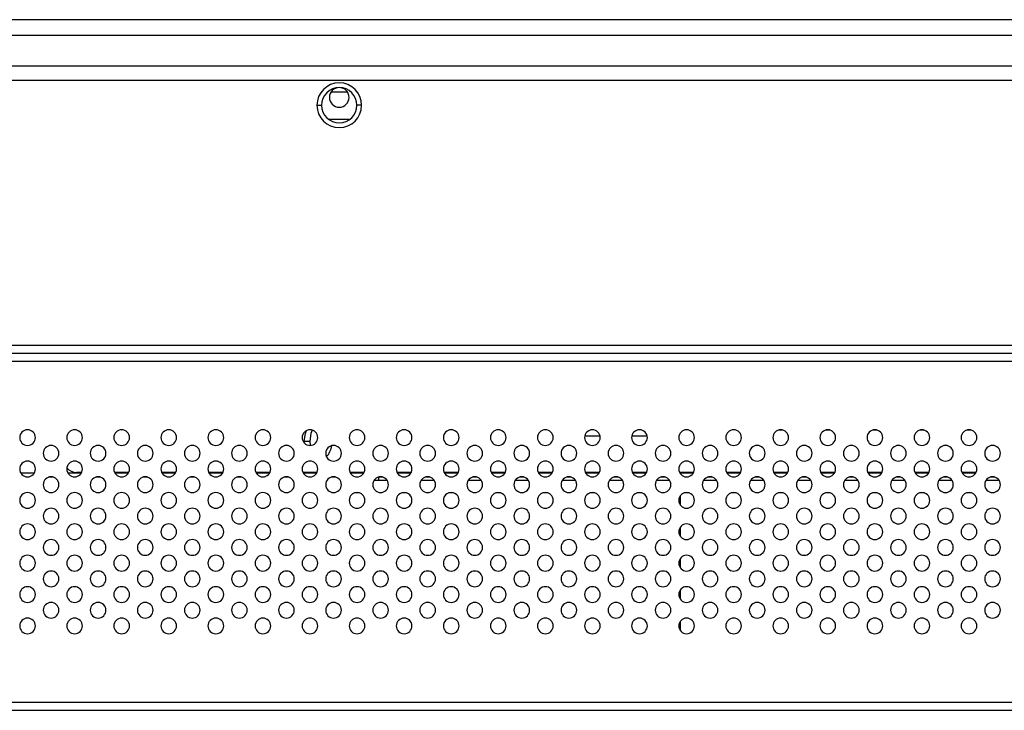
# Model space of a CAD drawing. Header units: millimetres. Extents: x 0 to 1118, y 0 to 864.
# Tile 9 of 256: x 271 to 296, y 215 to 233. Entities that reach past the tile are written whole.
import ezdxf

# ---------------------------------------------------------------- set-up
doc = ezdxf.new("R2010")
doc.units = ezdxf.units.MM

msp = doc.modelspace()

# ---------------------------------------------------------------- linework, layer by layer
at = {"color": 7, "linetype": 'Continuous', "lineweight": 25}
for p, q in [((467.2914, 232.5106), (136.1986, 232.5106)), ((467.2914, 232.1106), (136.1986, 232.1106)), ((137.3469, 231.3306), (466.1363, 231.3306)), ((198.345, 230.9706), (405.145, 230.9706)), ((278.8896, 230.6706), (279.2925, 230.6706)), ((278.5214, 230.3306), (278.6414, 230.3306)), ((279.6614, 230.3306), (279.5414, 230.3306)), ((279.347, 229.9706), (278.8366, 229.9706)), ((405.745, 224.2106), (197.745, 224.2106)), ((197.745, 224.0106), (405.745, 224.0106)), ((239.445, 223.8106), (364.045, 223.8106)), ((285.741, 221.9006), (285.3491, 221.9006)), ((286.941, 221.9006), (286.5491, 221.9006)), ((290.2971, 222.0548), (290.3929, 222.0548)), ((291.4971, 222.0548), (291.5929, 222.0548)), ((292.6971, 222.0548), (292.7929, 222.0548)), ((293.8971, 222.0548), (293.9929, 222.0548)), ((295.0971, 222.0548), (295.1929, 222.0548)), ((278.2028, 221.7199), (278.201, 221.7706)), ((278.201, 221.7706), (278.3424, 221.7706)), ((278.3424, 221.7706), (278.3511, 221.6607)), ((271.3121, 220.9506), (270.978, 220.9506)), ((272.5121, 220.9506), (272.178, 220.9506)), ((272.5236, 220.9706), (272.3965, 220.9706)), ((273.7236, 220.9706), (273.3664, 220.9706)), ((273.7121, 220.9506), (273.378, 220.9506)), ((274.9236, 220.9706), (274.5664, 220.9706)), ((274.9121, 220.9506), (274.578, 220.9506)), ((276.1236, 220.9706), (275.7664, 220.9706)), ((276.1121, 220.9506), (275.778, 220.9506)), ((277.3236, 220.9706), (276.9664, 220.9706)), ((277.3121, 220.9506), (276.978, 220.9506)), ((278.5236, 220.9706), (278.1664, 220.9706)), ((278.5121, 220.9506), (278.178, 220.9506)), ((279.7236, 220.9706), (279.3664, 220.9706)), ((279.7121, 220.9506), (279.378, 220.9506)), ((280.9236, 220.9706), (280.5664, 220.9706)), ((280.9121, 220.9506), (280.578, 220.9506)), ((282.1236, 220.9706), (281.7664, 220.9706)), ((282.1121, 220.9506), (281.778, 220.9506)), ((283.3236, 220.9706), (282.9664, 220.9706)), ((283.3121, 220.9506), (282.978, 220.9506)), ((284.5236, 220.9706), (284.1664, 220.9706)), ((284.5121, 220.9506), (284.178, 220.9506)), ((285.7236, 220.9706), (285.3664, 220.9706)), ((285.7121, 220.9506), (285.378, 220.9506)), ((286.9236, 220.9706), (286.5664, 220.9706)), ((286.9121, 220.9506), (286.578, 220.9506)), ((288.1236, 220.9706), (287.7664, 220.9706)), ((288.1121, 220.9506), (287.778, 220.9506)), ((289.3236, 220.9706), (288.9664, 220.9706)), ((289.3121, 220.9506), (288.978, 220.9506)), ((290.5236, 220.9706), (290.1664, 220.9706)), ((290.5121, 220.9506), (290.178, 220.9506)), ((291.7236, 220.9706), (291.3664, 220.9706)), ((291.7121, 220.9506), (291.378, 220.9506)), ((292.9236, 220.9706), (292.5664, 220.9706)), ((292.9121, 220.9506), (292.578, 220.9506)), ((294.1236, 220.9706), (293.7664, 220.9706)), ((294.1121, 220.9506), (293.778, 220.9506)), ((293.8116, 220.9706), (293.8116, 220.9506)), ((295.3236, 220.9706), (294.9664, 220.9706)), ((295.3121, 220.9506), (294.978, 220.9506)), ((271.8075, 220.8506), (271.6826, 220.8506)), ((273.0075, 220.8506), (272.8826, 220.8506)), ((274.2075, 220.8506), (274.0826, 220.8506)), ((275.4075, 220.8506), (275.2826, 220.8506)), ((276.6075, 220.8506), (276.4826, 220.8506)), ((277.8075, 220.8506), (277.6826, 220.8506)), ((279.0075, 220.8506), (278.8826, 220.8506)), ((280.3121, 220.7706), (279.978, 220.7706)), ((280.2075, 220.8506), (280.0826, 220.8506)), ((280.0937, 220.8506), (280.0937, 220.7706)), ((281.5121, 220.7706), (281.178, 220.7706)), ((281.1937, 220.7914), (281.1937, 220.7706)), ((281.4075, 220.8506), (281.2826, 220.8506)), ((282.7121, 220.7706), (282.378, 220.7706)), ((282.6075, 220.8506), (282.4826, 220.8506)), ((283.9121, 220.7706), (283.578, 220.7706)), ((283.8075, 220.8506), (283.6826, 220.8506)), ((285.1121, 220.7706), (284.778, 220.7706)), ((285.0075, 220.8506), (284.8826, 220.8506)), ((286.3121, 220.7706), (285.978, 220.7706)), ((286.2075, 220.8506), (286.0826, 220.8506)), ((287.5121, 220.7706), (287.178, 220.7706)), ((287.4075, 220.8506), (287.2826, 220.8506)), ((288.7121, 220.7706), (288.378, 220.7706)), ((288.6075, 220.8506), (288.4826, 220.8506)), ((289.9121, 220.7706), (289.578, 220.7706)), ((289.8075, 220.8506), (289.6826, 220.8506)), ((291.1121, 220.7706), (290.778, 220.7706)), ((291.0075, 220.8506), (290.8826, 220.8506)), ((292.3121, 220.7706), (291.978, 220.7706)), ((292.2075, 220.8506), (292.0826, 220.8506)), ((293.5121, 220.7706), (293.178, 220.7706)), ((293.4075, 220.8506), (293.2826, 220.8506)), ((294.7121, 220.7706), (294.378, 220.7706)), ((294.6075, 220.8506), (294.4826, 220.8506)), ((295.9121, 220.7706), (295.578, 220.7706)), ((295.8075, 220.8506), (295.6826, 220.8506)), ((279.6075, 220.4506), (279.4826, 220.4506)), ((280.8075, 220.4506), (280.6826, 220.4506)), ((282.0075, 220.4506), (281.8826, 220.4506)), ((283.2075, 220.4506), (283.0826, 220.4506)), ((284.4075, 220.4506), (284.2826, 220.4506)), ((285.6075, 220.4506), (285.4826, 220.4506)), ((286.8075, 220.4506), (286.6826, 220.4506)), ((287.7855, 220.3812), (287.7855, 220.1399)), ((288.0075, 220.4506), (287.8826, 220.4506)), ((289.2075, 220.4506), (289.0826, 220.4506)), ((290.4075, 220.4506), (290.2826, 220.4506)), ((291.6075, 220.4506), (291.4826, 220.4506)), ((292.8075, 220.4506), (292.6826, 220.4506)), ((294.0075, 220.4506), (293.8826, 220.4506)), ((295.2075, 220.4506), (295.0826, 220.4506)), ((287.7855, 219.5812), (287.7855, 219.3399)), ((287.7855, 218.7812), (287.7855, 218.5399)), ((287.7855, 217.9812), (287.7855, 217.7399)), ((287.7855, 217.1812), (287.7855, 216.9399)), ((364.445, 215.1106), (239.045, 215.1106)), ((239.045, 214.9106), (364.445, 214.9106))]:
    msp.add_line(p, q, dxfattribs=at)
at = {"color": 7, "linetype": 'Continuous', "lineweight": 25, "flags": 128}
for points in [[(278.201, 221.7706), (278.2279, 221.9619), (278.2567, 222.04)], [(278.4036, 222.0518), (278.3693, 221.9619), (278.3424, 221.7706)]]:
    msp.add_lwpolyline(points, dxfattribs=at)
at = {"color": 7, "linetype": 'Continuous', "lineweight": 25}
for centre, radius, start, end in [((279.0914, 230.3306), 0.57, 0, 180), ((279.0914, 230.3306), 0.45, 0, 180), ((279.0914, 230.5306), 0.25, 0, 180), ((279.0914, 230.5306), 0.25, 180, 0), ((279.0914, 230.3306), 0.57, 180, 0), ((279.0914, 230.3306), 0.45, 180, 0), ((271.145, 221.8606), 0.2, 0, 180), ((272.345, 221.8606), 0.2, 0, 180), ((273.545, 221.8606), 0.2, 0, 180), ((274.745, 221.8606), 0.2, 0, 180), ((275.945, 221.8606), 0.2, 0, 180), ((277.145, 221.8606), 0.2, 0, 180), ((278.345, 221.8606), 0.2, 0, 180), ((279.545, 221.8606), 0.2, 0, 180), ((280.745, 221.8606), 0.2, 0, 180), ((281.945, 221.8606), 0.2, 0, 180), ((283.145, 221.8606), 0.2, 0, 180), ((284.345, 221.8606), 0.2, 0, 180), ((285.545, 221.8606), 0.2, 0, 180), ((286.745, 221.8606), 0.2, 0, 180), ((287.945, 221.8606), 0.2, 0, 180), ((289.145, 221.8606), 0.2, 0, 180), ((290.345, 221.8606), 0.2, 0, 180), ((291.545, 221.8606), 0.2, 0, 180), ((292.745, 221.8606), 0.2, 0, 180), ((293.945, 221.8606), 0.2, 0, 180), ((295.145, 221.8606), 0.2, 0, 180), ((271.145, 221.8606), 0.2, 180, 0), ((271.745, 221.4606), 0.2, 0, 180), ((272.345, 221.8606), 0.2, 180, 0), ((272.945, 221.4606), 0.2, 0, 180), ((273.545, 221.8606), 0.2, 180, 0), ((274.145, 221.4606), 0.2, 0, 180), ((274.745, 221.8606), 0.2, 180, 0), ((275.345, 221.4606), 0.2, 0, 180), ((275.945, 221.8606), 0.2, 180, 0), ((276.545, 221.4606), 0.2, 0, 180), ((277.145, 221.8606), 0.2, 180, 0), ((277.745, 221.4606), 0.2, 0, 180), ((278.345, 221.8606), 0.2, 180, 0), ((278.945, 221.4606), 0.2, 0, 180), ((278.3589, 221.7324), 0.5451, 318.38875, 351.85028), ((279.545, 221.8606), 0.2, 180, 0), ((280.145, 221.4606), 0.2, 0, 180), ((280.745, 221.8606), 0.2, 180, 0), ((281.345, 221.4606), 0.2, 0, 180), ((281.945, 221.8606), 0.2, 180, 0), ((282.545, 221.4606), 0.2, 0, 180), ((283.145, 221.8606), 0.2, 180, 0), ((283.745, 221.4606), 0.2, 0, 180), ((284.345, 221.8606), 0.2, 180, 0), ((284.945, 221.4606), 0.2, 0, 180), ((285.545, 221.8606), 0.2, 180, 0), ((286.145, 221.4606), 0.2, 0, 180), ((286.745, 221.8606), 0.2, 180, 0), ((287.345, 221.4606), 0.2, 0, 180), ((287.945, 221.8606), 0.2, 180, 0), ((288.545, 221.4606), 0.2, 0, 180), ((289.145, 221.8606), 0.2, 180, 0), ((289.745, 221.4606), 0.2, 0, 180), ((290.345, 221.8606), 0.2, 180, 0), ((290.945, 221.4606), 0.2, 0, 180), ((291.545, 221.8606), 0.2, 180, 0), ((292.145, 221.4606), 0.2, 0, 180), ((292.745, 221.8606), 0.2, 180, 0), ((293.345, 221.4606), 0.2, 0, 180), ((293.945, 221.8606), 0.2, 180, 0), ((294.545, 221.4606), 0.2, 0, 180), ((295.145, 221.8606), 0.2, 180, 0), ((295.745, 221.4606), 0.2, 0, 180), ((271.745, 221.4606), 0.2, 180, 0), ((272.945, 221.4606), 0.2, 180, 0), ((274.145, 221.4606), 0.2, 180, 0), ((275.345, 221.4606), 0.2, 180, 0), ((276.545, 221.4606), 0.2, 180, 0), ((277.745, 221.4606), 0.2, 180, 0), ((278.945, 221.4606), 0.2, 180, 0), ((280.145, 221.4606), 0.2, 180, 0), ((281.345, 221.4606), 0.2, 180, 0), ((282.545, 221.4606), 0.2, 180, 0), ((283.745, 221.4606), 0.2, 180, 0), ((284.945, 221.4606), 0.2, 180, 0), ((286.145, 221.4606), 0.2, 180, 0), ((287.345, 221.4606), 0.2, 180, 0), ((288.545, 221.4606), 0.2, 180, 0), ((289.745, 221.4606), 0.2, 180, 0), ((290.945, 221.4606), 0.2, 180, 0), ((292.145, 221.4606), 0.2, 180, 0), ((293.345, 221.4606), 0.2, 180, 0), ((294.545, 221.4606), 0.2, 180, 0), ((295.745, 221.4606), 0.2, 180, 0), ((271.145, 221.0606), 0.2, 0, 180), ((272.345, 221.0606), 0.2, 0, 180), ((273.545, 221.0606), 0.2, 0, 180), ((274.745, 221.0606), 0.2, 0, 180), ((275.945, 221.0606), 0.2, 0, 180), ((277.145, 221.0606), 0.2, 0, 180), ((278.345, 221.0606), 0.2, 0, 180), ((279.545, 221.0606), 0.2, 0, 180), ((280.745, 221.0606), 0.2, 0, 180), ((281.945, 221.0606), 0.2, 0, 180), ((283.145, 221.0606), 0.2, 0, 180), ((284.345, 221.0606), 0.2, 0, 180), ((285.545, 221.0606), 0.2, 0, 180), ((286.745, 221.0606), 0.2, 0, 180), ((287.945, 221.0606), 0.2, 0, 180), ((289.145, 221.0606), 0.2, 0, 180), ((290.345, 221.0606), 0.2, 0, 180), ((291.545, 221.0606), 0.2, 0, 180), ((292.745, 221.0606), 0.2, 0, 180), ((293.945, 221.0606), 0.2, 0, 180), ((295.145, 221.0606), 0.2, 0, 180), ((271.145, 221.0606), 0.2, 180, 0), ((272.345, 221.0606), 0.2, 180, 0), ((272.4097, 221.328), 0.3576, 222.64386, 267.88759), ((273.545, 221.0606), 0.2, 180, 0), ((274.745, 221.0606), 0.2, 180, 0), ((275.945, 221.0606), 0.2, 180, 0), ((277.145, 221.0606), 0.2, 180, 0), ((278.345, 221.0606), 0.2, 180, 0), ((279.545, 221.0606), 0.2, 180, 0), ((280.745, 221.0606), 0.2, 180, 0), ((281.945, 221.0606), 0.2, 180, 0), ((283.145, 221.0606), 0.2, 180, 0), ((284.345, 221.0606), 0.2, 180, 0), ((285.545, 221.0606), 0.2, 180, 0), ((286.745, 221.0606), 0.2, 180, 0), ((287.945, 221.0606), 0.2, 180, 0), ((289.145, 221.0606), 0.2, 180, 0), ((290.345, 221.0606), 0.2, 180, 0), ((291.545, 221.0606), 0.2, 180, 0), ((292.745, 221.0606), 0.2, 180, 0), ((293.945, 221.0606), 0.2, 180, 0), ((295.145, 221.0606), 0.2, 180, 0), ((271.745, 220.6606), 0.2, 0, 180), ((271.745, 220.6606), 0.2, 180, 0), ((272.945, 220.6606), 0.2, 0, 180), ((272.945, 220.6606), 0.2, 180, 0), ((274.145, 220.6606), 0.2, 0, 180), ((274.145, 220.6606), 0.2, 180, 0), ((275.345, 220.6606), 0.2, 0, 180), ((275.345, 220.6606), 0.2, 180, 0), ((276.545, 220.6606), 0.2, 0, 180), ((276.545, 220.6606), 0.2, 180, 0), ((277.745, 220.6606), 0.2, 0, 180), ((277.745, 220.6606), 0.2, 180, 0), ((278.945, 220.6606), 0.2, 0, 180), ((278.945, 220.6606), 0.2, 180, 0), ((280.145, 220.6606), 0.2, 0, 180), ((280.145, 220.6606), 0.2, 180, 0), ((281.345, 220.6606), 0.2, 0, 180), ((281.345, 220.6606), 0.2, 180, 0), ((282.545, 220.6606), 0.2, 0, 180), ((282.545, 220.6606), 0.2, 180, 0), ((283.745, 220.6606), 0.2, 0, 180), ((283.745, 220.6606), 0.2, 180, 0), ((284.945, 220.6606), 0.2, 0, 180), ((284.945, 220.6606), 0.2, 180, 0), ((286.145, 220.6606), 0.2, 0, 180), ((286.145, 220.6606), 0.2, 180, 0), ((287.345, 220.6606), 0.2, 0, 180), ((287.345, 220.6606), 0.2, 180, 0), ((288.545, 220.6606), 0.2, 0, 180), ((288.545, 220.6606), 0.2, 180, 0), ((289.745, 220.6606), 0.2, 0, 180), ((289.745, 220.6606), 0.2, 180, 0), ((290.945, 220.6606), 0.2, 0, 180), ((290.945, 220.6606), 0.2, 180, 0), ((292.145, 220.6606), 0.2, 0, 180), ((292.145, 220.6606), 0.2, 180, 0), ((293.345, 220.6606), 0.2, 0, 180), ((293.345, 220.6606), 0.2, 180, 0), ((294.545, 220.6606), 0.2, 0, 180), ((294.545, 220.6606), 0.2, 180, 0), ((295.745, 220.6606), 0.2, 0, 180), ((295.745, 220.6606), 0.2, 180, 0), ((271.145, 220.2606), 0.2, 0, 180), ((272.345, 220.2606), 0.2, 0, 180), ((273.545, 220.2606), 0.2, 0, 180), ((274.745, 220.2606), 0.2, 0, 180), ((275.945, 220.2606), 0.2, 0, 180), ((277.145, 220.2606), 0.2, 0, 180), ((278.345, 220.2606), 0.2, 0, 180), ((279.545, 220.2606), 0.2, 0, 180), ((280.745, 220.2606), 0.2, 0, 180), ((281.945, 220.2606), 0.2, 0, 180), ((283.145, 220.2606), 0.2, 0, 180), ((284.345, 220.2606), 0.2, 0, 180), ((285.545, 220.2606), 0.2, 0, 180), ((286.745, 220.2606), 0.2, 0, 180), ((287.945, 220.2606), 0.2, 0, 180), ((289.145, 220.2606), 0.2, 0, 180), ((290.345, 220.2606), 0.2, 0, 180), ((291.545, 220.2606), 0.2, 0, 180), ((292.745, 220.2606), 0.2, 0, 180), ((293.945, 220.2606), 0.2, 0, 180), ((295.145, 220.2606), 0.2, 0, 180), ((271.145, 220.2606), 0.2, 180, 0), ((272.345, 220.2606), 0.2, 180, 0), ((273.545, 220.2606), 0.2, 180, 0), ((274.745, 220.2606), 0.2, 180, 0), ((275.945, 220.2606), 0.2, 180, 0), ((277.145, 220.2606), 0.2, 180, 0), ((278.345, 220.2606), 0.2, 180, 0), ((279.545, 220.2606), 0.2, 180, 0), ((280.745, 220.2606), 0.2, 180, 0), ((281.945, 220.2606), 0.2, 180, 0), ((283.145, 220.2606), 0.2, 180, 0), ((284.345, 220.2606), 0.2, 180, 0), ((285.545, 220.2606), 0.2, 180, 0), ((286.745, 220.2606), 0.2, 180, 0), ((287.945, 220.2606), 0.2, 180, 0), ((289.145, 220.2606), 0.2, 180, 0), ((290.345, 220.2606), 0.2, 180, 0), ((291.545, 220.2606), 0.2, 180, 0), ((292.745, 220.2606), 0.2, 180, 0), ((293.945, 220.2606), 0.2, 180, 0), ((295.145, 220.2606), 0.2, 180, 0), ((271.745, 219.8606), 0.2, 0, 180), ((272.945, 219.8606), 0.2, 0, 180), ((274.145, 219.8606), 0.2, 0, 180), ((275.345, 219.8606), 0.2, 0, 180), ((276.545, 219.8606), 0.2, 0, 180), ((277.745, 219.8606), 0.2, 0, 180), ((278.945, 219.8606), 0.2, 0, 180), ((280.145, 219.8606), 0.2, 0, 180), ((281.345, 219.8606), 0.2, 0, 180), ((282.545, 219.8606), 0.2, 0, 180), ((283.745, 219.8606), 0.2, 0, 180), ((284.945, 219.8606), 0.2, 0, 180), ((286.145, 219.8606), 0.2, 0, 180), ((287.345, 219.8606), 0.2, 0, 180), ((288.545, 219.8606), 0.2, 0, 180), ((289.745, 219.8606), 0.2, 0, 180), ((290.945, 219.8606), 0.2, 0, 180), ((292.145, 219.8606), 0.2, 0, 180), ((293.345, 219.8606), 0.2, 0, 180), ((294.545, 219.8606), 0.2, 0, 180), ((295.745, 219.8606), 0.2, 0, 180), ((271.145, 219.4606), 0.2, 0, 180), ((271.745, 219.8606), 0.2, 180, 0), ((272.345, 219.4606), 0.2, 0, 180), ((272.945, 219.8606), 0.2, 180, 0), ((273.545, 219.4606), 0.2, 0, 180), ((274.145, 219.8606), 0.2, 180, 0), ((274.745, 219.4606), 0.2, 0, 180), ((275.345, 219.8606), 0.2, 180, 0), ((275.945, 219.4606), 0.2, 0, 180), ((276.545, 219.8606), 0.2, 180, 0), ((277.145, 219.4606), 0.2, 0, 180), ((277.745, 219.8606), 0.2, 180, 0), ((278.345, 219.4606), 0.2, 0, 180), ((278.945, 219.8606), 0.2, 180, 0), ((279.545, 219.4606), 0.2, 0, 180), ((280.145, 219.8606), 0.2, 180, 0), ((280.745, 219.4606), 0.2, 0, 180), ((281.345, 219.8606), 0.2, 180, 0), ((281.945, 219.4606), 0.2, 0, 180), ((282.545, 219.8606), 0.2, 180, 0), ((283.145, 219.4606), 0.2, 0, 180), ((283.745, 219.8606), 0.2, 180, 0), ((284.345, 219.4606), 0.2, 0, 180), ((284.945, 219.8606), 0.2, 180, 0), ((285.545, 219.4606), 0.2, 0, 180), ((286.145, 219.8606), 0.2, 180, 0), ((286.745, 219.4606), 0.2, 0, 180), ((287.345, 219.8606), 0.2, 180, 0), ((287.945, 219.4606), 0.2, 0, 180), ((288.545, 219.8606), 0.2, 180, 0), ((289.145, 219.4606), 0.2, 0, 180), ((289.745, 219.8606), 0.2, 180, 0), ((290.345, 219.4606), 0.2, 0, 180), ((290.945, 219.8606), 0.2, 180, 0), ((291.545, 219.4606), 0.2, 0, 180), ((292.145, 219.8606), 0.2, 180, 0), ((292.745, 219.4606), 0.2, 0, 180), ((293.345, 219.8606), 0.2, 180, 0), ((293.945, 219.4606), 0.2, 0, 180), ((294.545, 219.8606), 0.2, 180, 0), ((295.145, 219.4606), 0.2, 0, 180), ((295.745, 219.8606), 0.2, 180, 0), ((271.145, 219.4606), 0.2, 180, 0), ((272.345, 219.4606), 0.2, 180, 0), ((273.545, 219.4606), 0.2, 180, 0), ((274.745, 219.4606), 0.2, 180, 0), ((275.945, 219.4606), 0.2, 180, 0), ((277.145, 219.4606), 0.2, 180, 0), ((278.345, 219.4606), 0.2, 180, 0), ((279.545, 219.4606), 0.2, 180, 0), ((280.745, 219.4606), 0.2, 180, 0), ((281.945, 219.4606), 0.2, 180, 0), ((283.145, 219.4606), 0.2, 180, 0), ((284.345, 219.4606), 0.2, 180, 0), ((285.545, 219.4606), 0.2, 180, 0), ((286.745, 219.4606), 0.2, 180, 0), ((287.945, 219.4606), 0.2, 180, 0), ((289.145, 219.4606), 0.2, 180, 0), ((290.345, 219.4606), 0.2, 180, 0), ((291.545, 219.4606), 0.2, 180, 0), ((292.745, 219.4606), 0.2, 180, 0), ((293.945, 219.4606), 0.2, 180, 0), ((295.145, 219.4606), 0.2, 180, 0), ((271.745, 219.0606), 0.2, 0, 180), ((272.945, 219.0606), 0.2, 0, 180), ((274.145, 219.0606), 0.2, 0, 180), ((275.345, 219.0606), 0.2, 0, 180), ((276.545, 219.0606), 0.2, 0, 180), ((277.745, 219.0606), 0.2, 0, 180), ((278.945, 219.0606), 0.2, 0, 180), ((280.145, 219.0606), 0.2, 0, 180), ((281.345, 219.0606), 0.2, 0, 180), ((282.545, 219.0606), 0.2, 0, 180), ((283.745, 219.0606), 0.2, 0, 180), ((284.945, 219.0606), 0.2, 0, 180), ((286.145, 219.0606), 0.2, 0, 180), ((287.345, 219.0606), 0.2, 0, 180), ((288.545, 219.0606), 0.2, 0, 180), ((289.745, 219.0606), 0.2, 0, 180), ((290.945, 219.0606), 0.2, 0, 180), ((292.145, 219.0606), 0.2, 0, 180), ((293.345, 219.0606), 0.2, 0, 180), ((294.545, 219.0606), 0.2, 0, 180), ((295.745, 219.0606), 0.2, 0, 180), ((271.745, 219.0606), 0.2, 180, 0), ((272.945, 219.0606), 0.2, 180, 0), ((274.145, 219.0606), 0.2, 180, 0), ((275.345, 219.0606), 0.2, 180, 0), ((276.545, 219.0606), 0.2, 180, 0), ((277.745, 219.0606), 0.2, 180, 0), ((278.945, 219.0606), 0.2, 180, 0), ((280.145, 219.0606), 0.2, 180, 0), ((281.345, 219.0606), 0.2, 180, 0), ((282.545, 219.0606), 0.2, 180, 0), ((283.745, 219.0606), 0.2, 180, 0), ((284.945, 219.0606), 0.2, 180, 0), ((286.145, 219.0606), 0.2, 180, 0), ((287.345, 219.0606), 0.2, 180, 0), ((288.545, 219.0606), 0.2, 180, 0), ((289.745, 219.0606), 0.2, 180, 0), ((290.945, 219.0606), 0.2, 180, 0), ((292.145, 219.0606), 0.2, 180, 0), ((293.345, 219.0606), 0.2, 180, 0), ((294.545, 219.0606), 0.2, 180, 0), ((295.745, 219.0606), 0.2, 180, 0), ((271.145, 218.6606), 0.2, 0, 180), ((271.145, 218.6606), 0.2, 180, 0), ((272.345, 218.6606), 0.2, 0, 180), ((272.345, 218.6606), 0.2, 180, 0), ((273.545, 218.6606), 0.2, 0, 180), ((273.545, 218.6606), 0.2, 180, 0), ((274.745, 218.6606), 0.2, 0, 180), ((274.745, 218.6606), 0.2, 180, 0), ((275.945, 218.6606), 0.2, 0, 180), ((275.945, 218.6606), 0.2, 180, 0), ((277.145, 218.6606), 0.2, 0, 180), ((277.145, 218.6606), 0.2, 180, 0), ((278.345, 218.6606), 0.2, 0, 180), ((278.345, 218.6606), 0.2, 180, 0), ((279.545, 218.6606), 0.2, 0, 180), ((279.545, 218.6606), 0.2, 180, 0), ((280.745, 218.6606), 0.2, 0, 180), ((280.745, 218.6606), 0.2, 180, 0), ((281.945, 218.6606), 0.2, 0, 180), ((281.945, 218.6606), 0.2, 180, 0), ((283.145, 218.6606), 0.2, 0, 180), ((283.145, 218.6606), 0.2, 180, 0), ((284.345, 218.6606), 0.2, 0, 180), ((284.345, 218.6606), 0.2, 180, 0), ((285.545, 218.6606), 0.2, 0, 180), ((285.545, 218.6606), 0.2, 180, 0), ((286.745, 218.6606), 0.2, 0, 180), ((286.745, 218.6606), 0.2, 180, 0), ((287.945, 218.6606), 0.2, 0, 180), ((287.945, 218.6606), 0.2, 180, 0), ((289.145, 218.6606), 0.2, 0, 180), ((289.145, 218.6606), 0.2, 180, 0), ((290.345, 218.6606), 0.2, 0, 180), ((290.345, 218.6606), 0.2, 180, 0), ((291.545, 218.6606), 0.2, 0, 180), ((291.545, 218.6606), 0.2, 180, 0), ((292.745, 218.6606), 0.2, 0, 180), ((292.745, 218.6606), 0.2, 180, 0), ((293.945, 218.6606), 0.2, 0, 180), ((293.945, 218.6606), 0.2, 180, 0), ((295.145, 218.6606), 0.2, 0, 180), ((295.145, 218.6606), 0.2, 180, 0), ((271.745, 218.2606), 0.2, 0, 180), ((272.945, 218.2606), 0.2, 0, 180), ((274.145, 218.2606), 0.2, 0, 180), ((275.345, 218.2606), 0.2, 0, 180), ((276.545, 218.2606), 0.2, 0, 180), ((277.745, 218.2606), 0.2, 0, 180), ((278.945, 218.2606), 0.2, 0, 180), ((280.145, 218.2606), 0.2, 0, 180), ((281.345, 218.2606), 0.2, 0, 180), ((282.545, 218.2606), 0.2, 0, 180), ((283.745, 218.2606), 0.2, 0, 180), ((284.945, 218.2606), 0.2, 0, 180), ((286.145, 218.2606), 0.2, 0, 180), ((287.345, 218.2606), 0.2, 0, 180), ((288.545, 218.2606), 0.2, 0, 180), ((289.745, 218.2606), 0.2, 0, 180), ((290.945, 218.2606), 0.2, 0, 180), ((292.145, 218.2606), 0.2, 0, 180), ((293.345, 218.2606), 0.2, 0, 180), ((294.545, 218.2606), 0.2, 0, 180), ((295.745, 218.2606), 0.2, 0, 180), ((271.745, 218.2606), 0.2, 180, 0), ((272.945, 218.2606), 0.2, 180, 0), ((274.145, 218.2606), 0.2, 180, 0), ((275.345, 218.2606), 0.2, 180, 0), ((276.545, 218.2606), 0.2, 180, 0), ((277.745, 218.2606), 0.2, 180, 0), ((278.945, 218.2606), 0.2, 180, 0), ((280.145, 218.2606), 0.2, 180, 0), ((281.345, 218.2606), 0.2, 180, 0), ((282.545, 218.2606), 0.2, 180, 0), ((283.745, 218.2606), 0.2, 180, 0), ((284.945, 218.2606), 0.2, 180, 0), ((286.145, 218.2606), 0.2, 180, 0), ((287.345, 218.2606), 0.2, 180, 0), ((288.545, 218.2606), 0.2, 180, 0), ((289.745, 218.2606), 0.2, 180, 0), ((290.945, 218.2606), 0.2, 180, 0), ((292.145, 218.2606), 0.2, 180, 0), ((293.345, 218.2606), 0.2, 180, 0), ((294.545, 218.2606), 0.2, 180, 0), ((295.745, 218.2606), 0.2, 180, 0), ((271.145, 217.8606), 0.2, 0, 180), ((272.345, 217.8606), 0.2, 0, 180), ((273.545, 217.8606), 0.2, 0, 180), ((274.745, 217.8606), 0.2, 0, 180), ((275.945, 217.8606), 0.2, 0, 180), ((277.145, 217.8606), 0.2, 0, 180), ((278.345, 217.8606), 0.2, 0, 180), ((279.545, 217.8606), 0.2, 0, 180), ((280.745, 217.8606), 0.2, 0, 180), ((281.945, 217.8606), 0.2, 0, 180), ((283.145, 217.8606), 0.2, 0, 180), ((284.345, 217.8606), 0.2, 0, 180), ((285.545, 217.8606), 0.2, 0, 180), ((286.745, 217.8606), 0.2, 0, 180), ((287.945, 217.8606), 0.2, 0, 180), ((289.145, 217.8606), 0.2, 0, 180), ((290.345, 217.8606), 0.2, 0, 180), ((291.545, 217.8606), 0.2, 0, 180), ((292.745, 217.8606), 0.2, 0, 180), ((293.945, 217.8606), 0.2, 0, 180), ((295.145, 217.8606), 0.2, 0, 180), ((271.145, 217.8606), 0.2, 180, 0), ((271.745, 217.4606), 0.2, 0, 180), ((272.345, 217.8606), 0.2, 180, 0), ((272.945, 217.4606), 0.2, 0, 180), ((273.545, 217.8606), 0.2, 180, 0), ((274.145, 217.4606), 0.2, 0, 180), ((274.745, 217.8606), 0.2, 180, 0), ((275.345, 217.4606), 0.2, 0, 180), ((275.945, 217.8606), 0.2, 180, 0), ((276.545, 217.4606), 0.2, 0, 180), ((277.145, 217.8606), 0.2, 180, 0), ((277.745, 217.4606), 0.2, 0, 180), ((278.345, 217.8606), 0.2, 180, 0), ((278.945, 217.4606), 0.2, 0, 180), ((279.545, 217.8606), 0.2, 180, 0), ((280.145, 217.4606), 0.2, 0, 180), ((280.745, 217.8606), 0.2, 180, 0), ((281.345, 217.4606), 0.2, 0, 180), ((281.945, 217.8606), 0.2, 180, 0), ((282.545, 217.4606), 0.2, 0, 180), ((283.145, 217.8606), 0.2, 180, 0), ((283.745, 217.4606), 0.2, 0, 180), ((284.345, 217.8606), 0.2, 180, 0), ((284.945, 217.4606), 0.2, 0, 180), ((285.545, 217.8606), 0.2, 180, 0), ((286.145, 217.4606), 0.2, 0, 180), ((286.745, 217.8606), 0.2, 180, 0), ((287.345, 217.4606), 0.2, 0, 180), ((287.945, 217.8606), 0.2, 180, 0), ((288.545, 217.4606), 0.2, 0, 180), ((289.145, 217.8606), 0.2, 180, 0), ((289.745, 217.4606), 0.2, 0, 180), ((290.345, 217.8606), 0.2, 180, 0), ((290.945, 217.4606), 0.2, 0, 180), ((291.545, 217.8606), 0.2, 180, 0), ((292.145, 217.4606), 0.2, 0, 180), ((292.745, 217.8606), 0.2, 180, 0), ((293.345, 217.4606), 0.2, 0, 180), ((293.945, 217.8606), 0.2, 180, 0), ((294.545, 217.4606), 0.2, 0, 180), ((295.145, 217.8606), 0.2, 180, 0), ((295.745, 217.4606), 0.2, 0, 180), ((271.745, 217.4606), 0.2, 180, 0), ((272.945, 217.4606), 0.2, 180, 0), ((274.145, 217.4606), 0.2, 180, 0), ((275.345, 217.4606), 0.2, 180, 0), ((276.545, 217.4606), 0.2, 180, 0), ((277.745, 217.4606), 0.2, 180, 0), ((278.945, 217.4606), 0.2, 180, 0), ((280.145, 217.4606), 0.2, 180, 0), ((281.345, 217.4606), 0.2, 180, 0), ((282.545, 217.4606), 0.2, 180, 0), ((283.745, 217.4606), 0.2, 180, 0), ((284.945, 217.4606), 0.2, 180, 0), ((286.145, 217.4606), 0.2, 180, 0), ((287.345, 217.4606), 0.2, 180, 0), ((288.545, 217.4606), 0.2, 180, 0), ((289.745, 217.4606), 0.2, 180, 0), ((290.945, 217.4606), 0.2, 180, 0), ((292.145, 217.4606), 0.2, 180, 0), ((293.345, 217.4606), 0.2, 180, 0), ((294.545, 217.4606), 0.2, 180, 0), ((295.745, 217.4606), 0.2, 180, 0), ((271.145, 217.0606), 0.2, 0, 180), ((272.345, 217.0606), 0.2, 0, 180), ((273.545, 217.0606), 0.2, 0, 180), ((274.745, 217.0606), 0.2, 0, 180), ((275.945, 217.0606), 0.2, 0, 180), ((277.145, 217.0606), 0.2, 0, 180), ((278.345, 217.0606), 0.2, 0, 180), ((279.545, 217.0606), 0.2, 0, 180), ((280.745, 217.0606), 0.2, 0, 180), ((281.945, 217.0606), 0.2, 0, 180), ((283.145, 217.0606), 0.2, 0, 180), ((284.345, 217.0606), 0.2, 0, 180), ((285.545, 217.0606), 0.2, 0, 180), ((286.745, 217.0606), 0.2, 0, 180), ((287.945, 217.0606), 0.2, 0, 180), ((289.145, 217.0606), 0.2, 0, 180), ((290.345, 217.0606), 0.2, 0, 180), ((291.545, 217.0606), 0.2, 0, 180), ((292.745, 217.0606), 0.2, 0, 180), ((293.945, 217.0606), 0.2, 0, 180), ((295.145, 217.0606), 0.2, 0, 180), ((271.145, 217.0606), 0.2, 180, 0), ((272.345, 217.0606), 0.2, 180, 0), ((273.545, 217.0606), 0.2, 180, 0), ((274.745, 217.0606), 0.2, 180, 0), ((275.945, 217.0606), 0.2, 180, 0), ((277.145, 217.0606), 0.2, 180, 0), ((278.345, 217.0606), 0.2, 180, 0), ((279.545, 217.0606), 0.2, 180, 0), ((280.745, 217.0606), 0.2, 180, 0), ((281.945, 217.0606), 0.2, 180, 0), ((283.145, 217.0606), 0.2, 180, 0), ((284.345, 217.0606), 0.2, 180, 0), ((285.545, 217.0606), 0.2, 180, 0), ((286.745, 217.0606), 0.2, 180, 0), ((287.945, 217.0606), 0.2, 180, 0), ((289.145, 217.0606), 0.2, 180, 0), ((290.345, 217.0606), 0.2, 180, 0), ((291.545, 217.0606), 0.2, 180, 0), ((292.745, 217.0606), 0.2, 180, 0), ((293.945, 217.0606), 0.2, 180, 0), ((295.145, 217.0606), 0.2, 180, 0)]:
    msp.add_arc(centre, radius, start, end, dxfattribs=at)

doc.saveas('drawing.dxf')
